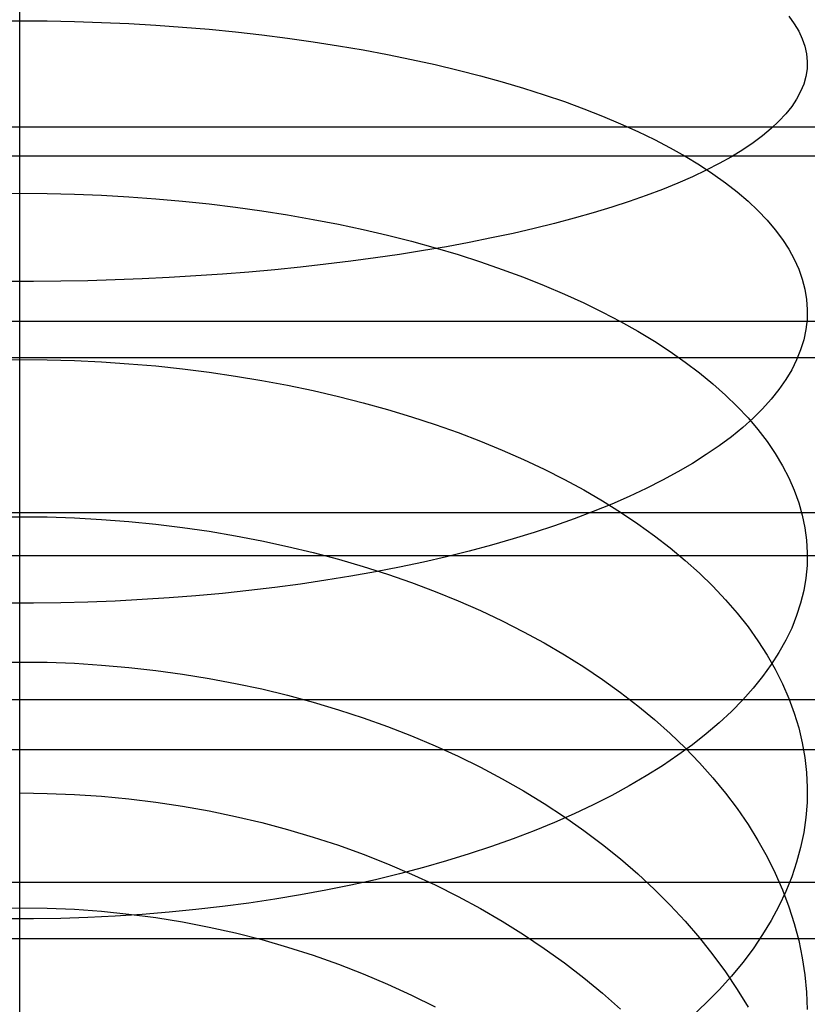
# Model space of a CAD drawing. Header units: millimetres. Extents: x -9 to 331, y -124 to 233.
# Tile 7 of 76: x 3 to 16, y -93 to -78. Entities that reach past the tile are written whole.
import ezdxf

# ---------------------------------------------------------------- set-up
doc = ezdxf.new("R2010")
doc.units = ezdxf.units.MM
doc.layers.add('Up Step Stool_Ferm Living', color=7, linetype='Continuous', true_color=0x000000)

msp = doc.modelspace()

# ---------------------------------------------------------------- linework, layer by layer
at = {"layer": 'Up Step Stool_Ferm Living'}
for p, q in [((3.488, -78.243, 150.019), (3.488, -76.359, 150.386)), ((3.488, -78.249, 137.15), (3.488, -76.846, 137.517)), ((3.054, -77.805, 124.136), (3.488, -77.803, 124.129)), ((3.488, -78.715, 123.751), (3.488, -77.768, 124.142)), ((3.488, -77.803, 124.129), (3.922, -77.805, 124.136)), ((3.922, -77.805, 124.136), (4.355, -77.814, 124.157)), ((4.355, -77.814, 124.157), (4.787, -77.828, 124.192)), ((4.787, -77.828, 124.192), (5.218, -77.847, 124.24)), ((5.218, -77.847, 124.24), (5.647, -77.872, 124.303)), ((15.695, -77.731, 134.5), (15.781, -77.849, 134.909)), ((15.781, -77.849, 134.909), (15.852, -77.968, 135.32)), ((5.647, -77.872, 124.303), (6.073, -77.903, 124.38)), ((6.073, -77.903, 124.38), (6.495, -77.938, 124.47)), ((6.495, -77.938, 124.47), (6.915, -77.98, 124.574)), ((6.915, -77.98, 124.574), (7.33, -78.026, 124.691)), ((7.33, -78.026, 124.691), (7.74, -78.078, 124.821)), ((15.852, -77.968, 135.32), (15.908, -78.087, 135.733)), ((7.74, -78.078, 124.821), (8.146, -78.136, 124.965)), ((8.146, -78.136, 124.965), (8.546, -78.198, 125.122)), ((15.908, -78.087, 135.733), (15.95, -78.207, 136.148)), ((3.488, -80.113, 149.586), (3.488, -78.243, 150.019)), ((3.488, -79.64, 136.734), (3.488, -78.249, 137.15)), ((8.546, -78.198, 125.122), (8.939, -78.266, 125.291)), ((8.939, -78.266, 125.291), (9.326, -78.338, 125.473)), ((9.326, -78.338, 125.473), (9.706, -78.416, 125.668)), ((15.95, -78.207, 136.148), (15.976, -78.327, 136.564)), ((15.976, -78.327, 136.564), (15.987, -78.447, 136.981)), ((9.706, -78.416, 125.668), (10.079, -78.498, 125.874)), ((15.987, -78.447, 136.981), (15.984, -78.568, 137.398)), ((10.079, -78.498, 125.874), (10.444, -78.585, 126.093)), ((10.444, -78.585, 126.093), (10.8, -78.676, 126.323)), ((15.984, -78.568, 137.398), (15.965, -78.688, 137.814)), ((3.488, -79.649, 123.327), (3.488, -78.715, 123.751)), ((10.8, -78.676, 126.323), (11.147, -78.773, 126.564)), ((11.147, -78.773, 126.564), (11.486, -78.873, 126.817)), ((15.931, -78.808, 138.23), (15.882, -78.927, 138.644)), ((15.965, -78.688, 137.814), (15.931, -78.808, 138.23)), ((11.486, -78.873, 126.817), (11.814, -78.978, 127.08)), ((15.882, -78.927, 138.644), (15.818, -79.046, 139.057)), ((11.814, -78.978, 127.08), (12.133, -79.087, 127.354)), ((12.133, -79.087, 127.354), (12.441, -79.2, 127.638)), ((15.818, -79.046, 139.057), (15.74, -79.164, 139.467)), ((12.441, -79.2, 127.638), (12.738, -79.317, 127.931)), ((15.74, -79.164, 139.467), (15.646, -79.282, 139.874)), ((12.738, -79.317, 127.931), (13.024, -79.438, 128.234)), ((15.538, -79.398, 140.277), (15.416, -79.514, 140.677)), ((15.646, -79.282, 139.874), (15.538, -79.398, 140.277)), ((331.056, -79.491, 149.737), (-8.925, -79.491, 149.737)), ((13.024, -79.438, 128.234), (13.299, -79.562, 128.546)), ((13.299, -79.562, 128.546), (13.562, -79.689, 128.867)), ((15.416, -79.514, 140.677), (15.279, -79.628, 141.073)), ((3.488, -81.015, 136.272), (3.488, -79.64, 136.734)), ((3.488, -80.567, 122.872), (3.488, -79.649, 123.327)), ((13.562, -79.689, 128.867), (13.813, -79.82, 129.196)), ((15.127, -79.741, 141.464), (14.962, -79.852, 141.849)), ((15.279, -79.628, 141.073), (15.127, -79.741, 141.464)), ((13.813, -79.82, 129.196), (14.051, -79.955, 129.533)), ((14.962, -79.852, 141.849), (14.783, -79.962, 142.229)), ((331.056, -79.953, 151.683), (-8.925, -79.953, 151.683)), ((14.051, -79.955, 129.533), (14.277, -80.092, 129.877)), ((14.783, -79.962, 142.229), (14.591, -80.069, 142.603)), ((3.488, -81.966, 149.088), (3.488, -80.113, 149.586)), ((14.385, -80.175, 142.97), (14.166, -80.279, 143.329)), ((14.277, -80.092, 129.877), (14.489, -80.232, 130.229)), ((14.591, -80.069, 142.603), (14.385, -80.175, 142.97)), ((14.166, -80.279, 143.329), (13.934, -80.381, 143.682)), ((14.489, -80.232, 130.229), (14.689, -80.374, 130.587)), ((13.689, -80.48, 144.026), (13.432, -80.577, 144.362)), ((13.934, -80.381, 143.682), (13.689, -80.48, 144.026)), ((14.689, -80.374, 130.587), (14.875, -80.519, 130.951)), ((14.875, -80.519, 130.951), (15.047, -80.667, 131.321)), ((3.054, -80.545, 122.892), (3.488, -80.542, 122.885)), ((3.488, -80.542, 122.885), (3.922, -80.545, 122.892)), ((3.488, -81.469, 122.385), (3.488, -80.567, 122.872)), ((3.922, -80.545, 122.892), (4.355, -80.556, 122.912)), ((4.355, -80.556, 122.912), (4.787, -80.573, 122.945)), ((4.787, -80.573, 122.945), (5.218, -80.597, 122.992)), ((5.218, -80.597, 122.992), (5.647, -80.628, 123.052)), ((5.647, -80.628, 123.052), (6.073, -80.666, 123.125)), ((6.073, -80.666, 123.125), (6.495, -80.711, 123.211)), ((13.163, -80.671, 144.689), (12.883, -80.763, 145.007)), ((13.432, -80.577, 144.362), (13.163, -80.671, 144.689)), ((15.047, -80.667, 131.321), (15.205, -80.816, 131.696)), ((6.495, -80.711, 123.211), (6.915, -80.762, 123.31)), ((6.915, -80.762, 123.31), (7.33, -80.821, 123.422)), ((7.33, -80.821, 123.422), (7.74, -80.885, 123.547)), ((12.883, -80.763, 145.007), (12.591, -80.852, 145.316)), ((15.205, -80.816, 131.696), (15.349, -80.968, 132.077)), ((7.74, -80.885, 123.547), (8.146, -80.957, 123.684)), ((8.146, -80.957, 123.684), (8.546, -81.034, 123.833)), ((12.288, -80.938, 145.614), (11.975, -81.022, 145.903)), ((12.591, -80.852, 145.316), (12.288, -80.938, 145.614)), ((15.349, -80.968, 132.077), (15.479, -81.121, 132.461)), ((3.488, -82.374, 135.763), (3.488, -81.015, 136.272)), ((8.546, -81.034, 123.833), (8.939, -81.118, 123.995)), ((8.939, -81.118, 123.995), (9.326, -81.209, 124.169)), ((11.651, -81.102, 146.18), (11.318, -81.179, 146.447)), ((11.975, -81.022, 145.903), (11.651, -81.102, 146.18)), ((15.479, -81.121, 132.461), (15.594, -81.276, 132.85)), ((9.326, -81.209, 124.169), (9.706, -81.305, 124.355)), ((9.706, -81.305, 124.355), (10.079, -81.408, 124.552)), ((10.975, -81.252, 146.703), (10.623, -81.323, 146.946)), ((11.318, -81.179, 146.447), (10.975, -81.252, 146.703)), ((15.594, -81.276, 132.85), (15.695, -81.432, 133.242)), ((9.894, -81.453, 147.398), (9.517, -81.513, 147.606)), ((10.262, -81.39, 147.178), (9.894, -81.453, 147.398)), ((10.079, -81.408, 124.552), (10.444, -81.516, 124.761)), ((10.623, -81.323, 146.946), (10.262, -81.39, 147.178)), ((15.695, -81.432, 133.242), (15.781, -81.589, 133.637)), ((3.488, -82.354, 121.868), (3.488, -81.469, 122.385)), ((8.743, -81.622, 147.982), (8.346, -81.67, 148.151)), ((9.134, -81.569, 147.8), (8.743, -81.622, 147.982)), ((9.517, -81.513, 147.606), (9.134, -81.569, 147.8)), ((10.444, -81.516, 124.761), (10.8, -81.63, 124.981)), ((15.781, -81.589, 133.637), (15.852, -81.747, 134.035)), ((7.536, -81.756, 148.448), (7.123, -81.793, 148.576)), ((7.944, -81.715, 148.306), (7.536, -81.756, 148.448)), ((8.346, -81.67, 148.151), (7.944, -81.715, 148.306)), ((10.8, -81.63, 124.981), (11.147, -81.75, 125.211)), ((11.147, -81.75, 125.211), (11.486, -81.875, 125.453)), ((15.852, -81.747, 134.035), (15.908, -81.907, 134.434)), ((4.571, -81.93, 149.05), (4.138, -81.938, 149.079)), ((5.003, -81.917, 149.007), (4.571, -81.93, 149.05)), ((5.433, -81.901, 148.949), (5.003, -81.917, 149.007)), ((5.86, -81.88, 148.877), (5.433, -81.901, 148.949)), ((6.284, -81.855, 148.791), (5.86, -81.88, 148.877)), ((6.706, -81.826, 148.691), (6.284, -81.855, 148.791)), ((7.123, -81.793, 148.576), (6.706, -81.826, 148.691)), ((11.486, -81.875, 125.453), (11.814, -82.006, 125.704)), ((15.908, -81.907, 134.434), (15.95, -82.066, 134.836)), ((3.705, -81.942, 149.093), (3.271, -81.942, 149.093)), ((3.488, -83.801, 148.527), (3.488, -81.966, 149.088)), ((4.138, -81.938, 149.079), (3.705, -81.942, 149.093)), ((11.814, -82.006, 125.704), (12.133, -82.142, 125.966)), ((15.95, -82.066, 134.836), (15.976, -82.227, 135.238)), ((12.133, -82.142, 125.966), (12.441, -82.283, 126.237)), ((15.976, -82.227, 135.238), (15.987, -82.387, 135.641)), ((3.488, -83.221, 121.321), (3.488, -82.354, 121.868)), ((3.488, -83.715, 135.207), (3.488, -82.374, 135.763)), ((12.441, -82.283, 126.237), (12.738, -82.428, 126.517)), ((15.987, -82.387, 135.641), (15.984, -82.548, 136.044)), ((12.738, -82.428, 126.517), (13.024, -82.578, 126.807)), ((15.984, -82.548, 136.044), (15.965, -82.708, 136.447)), ((331.056, -82.58, 148.908), (-8.925, -82.58, 148.908)), ((13.024, -82.578, 126.807), (13.299, -82.733, 127.105)), ((15.965, -82.708, 136.447), (15.931, -82.868, 136.849)), ((13.299, -82.733, 127.105), (13.562, -82.892, 127.411)), ((15.931, -82.868, 136.849), (15.882, -83.027, 137.249)), ((13.562, -82.892, 127.411), (13.813, -83.056, 127.725)), ((15.882, -83.027, 137.249), (15.818, -83.186, 137.648)), ((331.056, -83.155, 150.824), (-8.925, -83.155, 150.824)), ((3.054, -83.187, 121.353), (3.488, -83.182, 121.347)), ((3.488, -83.182, 121.347), (3.922, -83.187, 121.353)), ((3.922, -83.187, 121.353), (4.355, -83.199, 121.372)), ((13.813, -83.056, 127.725), (14.051, -83.223, 128.047)), ((15.818, -83.186, 137.648), (15.74, -83.344, 138.044)), ((3.488, -84.069, 120.745), (3.488, -83.221, 121.321)), ((4.355, -83.199, 121.372), (4.787, -83.22, 121.403)), ((4.787, -83.22, 121.403), (5.218, -83.248, 121.447)), ((5.218, -83.248, 121.447), (5.647, -83.285, 121.504)), ((5.647, -83.285, 121.504), (6.073, -83.331, 121.573)), ((6.073, -83.331, 121.573), (6.495, -83.384, 121.654)), ((14.051, -83.223, 128.047), (14.277, -83.394, 128.376)), ((15.74, -83.344, 138.044), (15.646, -83.501, 138.438)), ((6.495, -83.384, 121.654), (6.915, -83.445, 121.747)), ((6.915, -83.445, 121.747), (7.33, -83.514, 121.853)), ((14.277, -83.394, 128.376), (14.489, -83.568, 128.712)), ((7.33, -83.514, 121.853), (7.74, -83.591, 121.97)), ((7.74, -83.591, 121.97), (8.146, -83.676, 122.1)), ((14.489, -83.568, 128.712), (14.689, -83.746, 129.054)), ((15.538, -83.656, 138.829), (15.416, -83.81, 139.215)), ((15.646, -83.501, 138.438), (15.538, -83.656, 138.829)), ((3.488, -85.036, 134.606), (3.488, -83.715, 135.207)), ((3.488, -85.616, 147.901), (3.488, -83.801, 148.527)), ((8.146, -83.676, 122.1), (8.546, -83.769, 122.241)), ((8.546, -83.769, 122.241), (8.939, -83.869, 122.393)), ((14.689, -83.746, 129.054), (14.875, -83.926, 129.402)), ((15.416, -83.81, 139.215), (15.279, -83.963, 139.598)), ((8.939, -83.869, 122.393), (9.326, -83.976, 122.557)), ((14.875, -83.926, 129.402), (15.047, -84.11, 129.755)), ((15.279, -83.963, 139.598), (15.127, -84.113, 139.976)), ((3.488, -84.896, 120.14), (3.488, -84.069, 120.745)), ((9.326, -83.976, 122.557), (9.706, -84.091, 122.732)), ((9.706, -84.091, 122.732), (10.079, -84.213, 122.918)), ((15.127, -84.113, 139.976), (14.962, -84.262, 140.348)), ((15.047, -84.11, 129.755), (15.205, -84.296, 130.114)), ((10.079, -84.213, 122.918), (10.444, -84.342, 123.114)), ((14.962, -84.262, 140.348), (14.783, -84.408, 140.716)), ((10.444, -84.342, 123.114), (10.8, -84.478, 123.322)), ((14.783, -84.408, 140.716), (14.591, -84.552, 141.077)), ((15.205, -84.296, 130.114), (15.349, -84.485, 130.477)), ((10.8, -84.478, 123.322), (11.147, -84.621, 123.539)), ((14.591, -84.552, 141.077), (14.385, -84.693, 141.432)), ((15.349, -84.485, 130.477), (15.479, -84.676, 130.844)), ((11.147, -84.621, 123.539), (11.486, -84.77, 123.766)), ((14.385, -84.693, 141.432), (14.166, -84.831, 141.779)), ((15.479, -84.676, 130.844), (15.594, -84.868, 131.215)), ((3.488, -85.703, 119.508), (3.488, -84.896, 120.14)), ((11.486, -84.77, 123.766), (11.814, -84.925, 124.003)), ((14.166, -84.831, 141.779), (13.934, -84.967, 142.12)), ((15.594, -84.868, 131.215), (15.695, -85.063, 131.59)), ((3.488, -86.336, 133.961), (3.488, -85.036, 134.606)), ((11.814, -84.925, 124.003), (12.133, -85.087, 124.249)), ((13.934, -84.967, 142.12), (13.689, -85.1, 142.453)), ((15.695, -85.063, 131.59), (15.781, -85.259, 131.967)), ((12.133, -85.087, 124.249), (12.441, -85.254, 124.505)), ((13.689, -85.1, 142.453), (13.432, -85.229, 142.778)), ((12.441, -85.254, 124.505), (12.738, -85.428, 124.769)), ((13.163, -85.355, 143.094), (12.883, -85.478, 143.402)), ((13.432, -85.229, 142.778), (13.163, -85.355, 143.094)), ((15.781, -85.259, 131.967), (15.852, -85.456, 132.347)), ((12.883, -85.478, 143.402), (12.591, -85.596, 143.7)), ((12.738, -85.428, 124.769), (13.024, -85.607, 125.042)), ((15.852, -85.456, 132.347), (15.908, -85.655, 132.729)), ((331.056, -85.616, 147.901), (-8.925, -85.616, 147.901)), ((3.054, -85.683, 119.533), (3.488, -85.678, 119.527)), ((3.488, -87.407, 147.213), (3.488, -85.616, 147.901)), ((3.488, -85.678, 119.527), (3.922, -85.683, 119.533)), ((3.922, -85.683, 119.533), (4.355, -85.697, 119.551)), ((12.591, -85.596, 143.7), (12.288, -85.711, 143.989)), ((13.024, -85.607, 125.042), (13.299, -85.791, 125.322)), ((15.908, -85.655, 132.729), (15.95, -85.854, 133.112)), ((3.488, -86.487, 118.848), (3.488, -85.703, 119.508)), ((4.355, -85.697, 119.551), (4.787, -85.721, 119.58)), ((4.787, -85.721, 119.58), (5.218, -85.754, 119.621)), ((5.218, -85.754, 119.621), (5.647, -85.797, 119.673)), ((5.647, -85.797, 119.673), (6.073, -85.849, 119.737)), ((11.975, -85.822, 144.268), (11.651, -85.929, 144.536)), ((12.288, -85.711, 143.989), (11.975, -85.822, 144.268)), ((13.299, -85.791, 125.322), (13.562, -85.98, 125.611)), ((6.073, -85.849, 119.737), (6.495, -85.91, 119.812)), ((6.495, -85.91, 119.812), (6.915, -85.981, 119.899)), ((6.915, -85.981, 119.899), (7.33, -86.06, 119.997)), ((11.651, -85.929, 144.536), (11.318, -86.032, 144.794)), ((13.562, -85.98, 125.611), (13.813, -86.174, 125.907)), ((15.95, -85.854, 133.112), (15.976, -86.053, 133.497)), ((7.33, -86.06, 119.997), (7.74, -86.149, 120.106)), ((7.74, -86.149, 120.106), (8.146, -86.247, 120.226)), ((10.975, -86.13, 145.041), (10.623, -86.224, 145.277)), ((11.318, -86.032, 144.794), (10.975, -86.13, 145.041)), ((15.976, -86.053, 133.497), (15.987, -86.253, 133.882)), ((331.056, -86.3, 149.78), (-8.925, -86.3, 149.78)), ((8.146, -86.247, 120.226), (8.546, -86.353, 120.356)), ((10.262, -86.314, 145.501), (9.894, -86.398, 145.714)), ((10.623, -86.224, 145.277), (10.262, -86.314, 145.501)), ((13.813, -86.174, 125.907), (14.051, -86.373, 126.21)), ((15.987, -86.253, 133.882), (15.984, -86.453, 134.267)), ((3.488, -87.613, 133.271), (3.488, -86.336, 133.961)), ((8.546, -86.353, 120.356), (8.939, -86.469, 120.498)), ((8.939, -86.469, 120.498), (9.326, -86.592, 120.65)), ((9.894, -86.398, 145.714), (9.517, -86.478, 145.915)), ((14.051, -86.373, 126.21), (14.277, -86.577, 126.52)), ((15.984, -86.453, 134.267), (15.965, -86.653, 134.651)), ((3.488, -87.249, 118.161), (3.488, -86.487, 118.848)), ((8.743, -86.623, 146.279), (8.346, -86.688, 146.442)), ((9.134, -86.553, 146.103), (8.743, -86.623, 146.279)), ((9.517, -86.478, 145.915), (9.134, -86.553, 146.103)), ((9.326, -86.592, 120.65), (9.706, -86.724, 120.812)), ((14.277, -86.577, 126.52), (14.489, -86.784, 126.836)), ((7.944, -86.748, 146.592), (7.536, -86.802, 146.729)), ((8.346, -86.688, 146.442), (7.944, -86.748, 146.592)), ((9.706, -86.724, 120.812), (10.079, -86.865, 120.985)), ((14.489, -86.784, 126.836), (14.689, -86.996, 127.159)), ((15.965, -86.653, 134.651), (15.931, -86.852, 135.035)), ((6.284, -86.934, 147.06), (5.86, -86.968, 147.144)), ((6.706, -86.896, 146.963), (6.284, -86.934, 147.06)), ((7.123, -86.852, 146.853), (6.706, -86.896, 146.963)), ((7.536, -86.802, 146.729), (7.123, -86.852, 146.853)), ((10.079, -86.865, 120.985), (10.444, -87.013, 121.167)), ((15.931, -86.852, 135.035), (15.882, -87.051, 135.418)), ((3.705, -87.051, 147.353), (3.271, -87.051, 147.353)), ((4.138, -87.045, 147.339), (3.705, -87.051, 147.353)), ((4.571, -87.034, 147.311), (4.138, -87.045, 147.339)), ((5.003, -87.018, 147.269), (4.571, -87.034, 147.311)), ((5.433, -86.995, 147.213), (5.003, -87.018, 147.269)), ((5.86, -86.968, 147.144), (5.433, -86.995, 147.213)), ((10.444, -87.013, 121.167), (10.8, -87.17, 121.359)), ((14.689, -86.996, 127.159), (14.875, -87.211, 127.486)), ((15.882, -87.051, 135.418), (15.818, -87.249, 135.799)), ((3.488, -87.986, 117.449), (3.488, -87.249, 118.161)), ((10.8, -87.17, 121.359), (11.147, -87.334, 121.561)), ((14.875, -87.211, 127.486), (15.047, -87.429, 127.819)), ((15.818, -87.249, 135.799), (15.74, -87.446, 136.177)), ((3.488, -89.173, 146.462), (3.488, -87.407, 147.213)), ((11.147, -87.334, 121.561), (11.486, -87.505, 121.771)), ((11.486, -87.505, 121.771), (11.814, -87.684, 121.991)), ((15.047, -87.429, 127.819), (15.205, -87.651, 128.157)), ((15.74, -87.446, 136.177), (15.646, -87.641, 136.553)), ((3.488, -88.865, 132.539), (3.488, -87.613, 133.271)), ((11.814, -87.684, 121.991), (12.133, -87.87, 122.22)), ((15.205, -87.651, 128.157), (15.349, -87.875, 128.5)), ((15.646, -87.641, 136.553), (15.538, -87.835, 136.926)), ((12.133, -87.87, 122.22), (12.441, -88.063, 122.456)), ((15.349, -87.875, 128.5), (15.479, -88.102, 128.846)), ((15.538, -87.835, 136.926), (15.416, -88.026, 137.296)), ((3.054, -87.991, 117.455), (3.488, -87.986, 117.449)), ((3.488, -88.699, 116.713), (3.488, -87.986, 117.449)), ((3.488, -87.986, 117.449), (3.922, -87.991, 117.455)), ((3.922, -87.991, 117.455), (4.355, -88.007, 117.471)), ((4.355, -88.007, 117.471), (4.787, -88.034, 117.497)), ((4.787, -88.034, 117.497), (5.218, -88.071, 117.534)), ((15.416, -88.026, 137.296), (15.279, -88.216, 137.661)), ((5.218, -88.071, 117.534), (5.647, -88.119, 117.582)), ((5.647, -88.119, 117.582), (6.073, -88.177, 117.64)), ((6.073, -88.177, 117.64), (6.495, -88.246, 117.709)), ((12.441, -88.063, 122.456), (12.738, -88.263, 122.701)), ((15.479, -88.102, 128.846), (15.594, -88.332, 129.195)), ((6.495, -88.246, 117.709), (6.915, -88.325, 117.788)), ((6.915, -88.325, 117.788), (7.33, -88.414, 117.877)), ((12.738, -88.263, 122.701), (13.024, -88.469, 122.954)), ((15.279, -88.216, 137.661), (15.127, -88.404, 138.022)), ((15.594, -88.332, 129.195), (15.695, -88.563, 129.548)), ((7.33, -88.414, 117.877), (7.74, -88.514, 117.976)), ((13.024, -88.469, 122.954), (13.299, -88.681, 123.215)), ((15.127, -88.404, 138.022), (14.962, -88.589, 138.378)), ((331.056, -88.587, 146.719), (-8.925, -88.587, 146.719)), ((7.74, -88.514, 117.976), (8.146, -88.623, 118.085)), ((8.146, -88.623, 118.085), (8.546, -88.743, 118.204)), ((14.962, -88.589, 138.378), (14.783, -88.771, 138.729)), ((15.695, -88.563, 129.548), (15.781, -88.797, 129.904)), ((3.488, -89.386, 115.952), (3.488, -88.699, 116.713)), ((8.546, -88.743, 118.204), (8.939, -88.872, 118.333)), ((13.299, -88.681, 123.215), (13.562, -88.899, 123.482)), ((14.783, -88.771, 138.729), (14.591, -88.95, 139.074)), ((15.781, -88.797, 129.904), (15.852, -89.032, 130.262)), ((3.488, -90.092, 131.764), (3.488, -88.865, 132.539)), ((8.939, -88.872, 118.333), (9.326, -89.011, 118.472)), ((13.562, -88.899, 123.482), (13.813, -89.122, 123.757)), ((14.591, -88.95, 139.074), (14.385, -89.126, 139.413)), ((9.326, -89.011, 118.472), (9.706, -89.159, 118.619)), ((13.813, -89.122, 123.757), (14.051, -89.351, 124.038)), ((14.385, -89.126, 139.413), (14.166, -89.299, 139.745)), ((15.852, -89.032, 130.262), (15.908, -89.268, 130.621)), ((3.488, -90.912, 145.65), (3.488, -89.173, 146.462)), ((9.706, -89.159, 118.619), (10.079, -89.316, 118.776)), ((15.908, -89.268, 130.621), (15.95, -89.505, 130.983)), ((331.056, -89.38, 148.555), (-8.925, -89.38, 148.555)), ((3.488, -90.046, 115.168), (3.488, -89.386, 115.952)), ((10.079, -89.316, 118.776), (10.444, -89.483, 118.943)), ((14.166, -89.299, 139.745), (13.934, -89.468, 140.071)), ((14.051, -89.351, 124.038), (14.277, -89.585, 124.326)), ((10.444, -89.483, 118.943), (10.8, -89.658, 119.117)), ((13.934, -89.468, 140.071), (13.689, -89.633, 140.389)), ((14.277, -89.585, 124.326), (14.489, -89.824, 124.619)), ((15.95, -89.505, 130.983), (15.976, -89.742, 131.345)), ((10.8, -89.658, 119.117), (11.147, -89.842, 119.301)), ((13.689, -89.633, 140.389), (13.432, -89.794, 140.699)), ((15.976, -89.742, 131.345), (15.987, -89.98, 131.707)), ((11.147, -89.842, 119.301), (11.486, -90.034, 119.493)), ((13.432, -89.794, 140.699), (13.163, -89.951, 141.001)), ((14.489, -89.824, 124.619), (14.689, -90.067, 124.918)), ((3.488, -90.68, 114.363), (3.488, -90.046, 115.168)), ((3.488, -90.066, 115.144), (3.922, -90.072, 115.149)), ((11.486, -90.034, 119.493), (11.814, -90.235, 119.693)), ((13.163, -89.951, 141.001), (12.883, -90.104, 141.295)), ((14.689, -90.067, 124.918), (14.875, -90.315, 125.222)), ((15.987, -89.98, 131.707), (15.984, -90.218, 132.07)), ((3.488, -91.292, 130.947), (3.488, -90.092, 131.764)), ((3.922, -90.072, 115.149), (4.355, -90.09, 115.163)), ((4.355, -90.09, 115.163), (4.787, -90.119, 115.187)), ((4.787, -90.119, 115.187), (5.218, -90.16, 115.22)), ((5.218, -90.16, 115.22), (5.647, -90.212, 115.262)), ((5.647, -90.212, 115.262), (6.073, -90.276, 115.314)), ((12.883, -90.104, 141.295), (12.591, -90.252, 141.58)), ((15.984, -90.218, 132.07), (15.965, -90.456, 132.433)), ((6.073, -90.276, 115.314), (6.495, -90.352, 115.375)), ((6.495, -90.352, 115.375), (6.915, -90.438, 115.445)), ((11.814, -90.235, 119.693), (12.133, -90.444, 119.901)), ((12.591, -90.252, 141.58), (12.288, -90.395, 141.856)), ((14.875, -90.315, 125.222), (15.047, -90.566, 125.531)), ((6.915, -90.438, 115.445), (7.33, -90.536, 115.525)), ((7.33, -90.536, 115.525), (7.74, -90.646, 115.613)), ((11.975, -90.533, 142.122), (11.651, -90.666, 142.379)), ((12.288, -90.395, 141.856), (11.975, -90.533, 142.122)), ((12.133, -90.444, 119.901), (12.441, -90.66, 120.117)), ((15.965, -90.456, 132.433), (15.931, -90.693, 132.794)), ((3.488, -91.286, 113.536), (3.488, -90.68, 114.363)), ((7.74, -90.646, 115.613), (8.146, -90.766, 115.711)), ((11.651, -90.666, 142.379), (11.318, -90.794, 142.625)), ((12.441, -90.66, 120.117), (12.738, -90.884, 120.34)), ((15.047, -90.566, 125.531), (15.205, -90.821, 125.844)), ((15.931, -90.693, 132.794), (15.882, -90.93, 133.155)), ((8.146, -90.766, 115.711), (8.546, -90.897, 115.817)), ((11.318, -90.794, 142.625), (10.975, -90.917, 142.861)), ((15.205, -90.821, 125.844), (15.349, -91.08, 126.161)), ((3.488, -92.622, 144.778), (3.488, -90.912, 145.65)), ((8.546, -90.897, 115.817), (8.939, -91.039, 115.932)), ((10.975, -90.917, 142.861), (10.623, -91.034, 143.086)), ((12.738, -90.884, 120.34), (13.024, -91.114, 120.57)), ((15.882, -90.93, 133.155), (15.818, -91.165, 133.514)), ((8.939, -91.039, 115.932), (9.326, -91.191, 116.055)), ((10.262, -91.145, 143.3), (9.894, -91.251, 143.503)), ((10.623, -91.034, 143.086), (10.262, -91.145, 143.3)), ((13.024, -91.114, 120.57), (13.299, -91.352, 120.808)), ((15.349, -91.08, 126.161), (15.479, -91.341, 126.483)), ((3.488, -91.863, 112.688), (3.488, -91.286, 113.536)), ((3.488, -92.463, 130.09), (3.488, -91.292, 130.947)), ((9.326, -91.191, 116.055), (9.706, -91.353, 116.187)), ((9.894, -91.251, 143.503), (9.517, -91.35, 143.695)), ((15.818, -91.165, 133.514), (15.74, -91.399, 133.87)), ((9.134, -91.443, 143.875), (8.743, -91.531, 144.043)), ((9.517, -91.35, 143.695), (9.134, -91.443, 143.875)), ((9.706, -91.353, 116.187), (10.079, -91.526, 116.327)), ((13.299, -91.352, 120.808), (13.562, -91.597, 121.051)), ((15.479, -91.341, 126.483), (15.594, -91.605, 126.807)), ((15.74, -91.399, 133.87), (15.646, -91.632, 134.225)), ((331.056, -91.486, 145.366), (-8.925, -91.486, 145.366)), ((8.346, -91.612, 144.199), (7.944, -91.686, 144.342)), ((8.743, -91.531, 144.043), (8.346, -91.612, 144.199)), ((10.079, -91.526, 116.327), (10.444, -91.709, 116.475)), ((13.562, -91.597, 121.051), (13.813, -91.847, 121.302)), ((15.646, -91.632, 134.225), (15.538, -91.862, 134.576)), ((15.594, -91.605, 126.807), (15.695, -91.872, 127.134)), ((7.536, -91.754, 144.473), (7.123, -91.816, 144.591)), ((7.944, -91.686, 144.342), (7.536, -91.754, 144.473)), ((10.444, -91.709, 116.475), (10.8, -91.901, 116.631)), ((3.054, -91.894, 112.654), (3.488, -91.888, 112.65)), ((3.488, -92.41, 111.822), (3.488, -91.863, 112.688)), ((3.488, -91.888, 112.65), (3.922, -91.894, 112.654)), ((3.922, -91.894, 112.654), (4.355, -91.913, 112.666)), ((4.355, -91.913, 112.666), (4.787, -91.945, 112.687)), ((6.284, -91.919, 144.79), (5.86, -91.96, 144.869)), ((6.706, -91.871, 144.697), (6.284, -91.919, 144.79)), ((7.123, -91.816, 144.591), (6.706, -91.871, 144.697)), ((10.8, -91.901, 116.631), (11.147, -92.103, 116.794)), ((13.813, -91.847, 121.302), (14.051, -92.104, 121.558)), ((15.538, -91.862, 134.576), (15.416, -92.091, 134.924)), ((15.695, -91.872, 127.134), (15.781, -92.14, 127.464)), ((3.705, -92.064, 145.069), (3.271, -92.064, 145.069)), ((4.138, -92.057, 145.056), (3.705, -92.064, 145.069)), ((4.571, -92.043, 145.029), (4.138, -92.057, 145.056)), ((5.003, -92.022, 144.989), (4.571, -92.043, 145.029)), ((4.787, -91.945, 112.687), (5.218, -91.989, 112.715)), ((5.433, -91.995, 144.936), (5.003, -92.022, 144.989)), ((5.218, -91.989, 112.715), (5.647, -92.045, 112.752)), ((5.86, -91.96, 144.869), (5.433, -91.995, 144.936)), ((5.647, -92.045, 112.752), (6.073, -92.114, 112.797)), ((15.416, -92.091, 134.924), (15.279, -92.316, 135.268)), ((6.073, -92.114, 112.797), (6.495, -92.196, 112.85)), ((6.495, -92.196, 112.85), (6.915, -92.289, 112.911)), ((11.147, -92.103, 116.794), (11.486, -92.314, 116.966)), ((14.051, -92.104, 121.558), (14.277, -92.366, 121.819)), ((15.781, -92.14, 127.464), (15.852, -92.411, 127.796)), ((331.056, -92.384, 147.153), (-8.925, -92.384, 147.153)), ((3.488, -92.928, 110.937), (3.488, -92.41, 111.822)), ((6.915, -92.289, 112.911), (7.33, -92.395, 112.98)), ((7.33, -92.395, 112.98), (7.74, -92.512, 113.057)), ((11.486, -92.314, 116.966), (11.814, -92.535, 117.144)), ((14.277, -92.366, 121.819), (14.489, -92.634, 122.087)), ((15.279, -92.316, 135.268), (15.127, -92.539, 135.608)), ((15.852, -92.411, 127.796), (15.908, -92.682, 128.13)), ((3.488, -93.604, 129.194), (3.488, -92.463, 130.09)), ((7.74, -92.512, 113.057), (8.146, -92.642, 113.142)), ((11.814, -92.535, 117.144), (12.133, -92.763, 117.329)), ((15.127, -92.539, 135.608), (14.962, -92.76, 135.944)), ((3.488, -94.3, 143.847), (3.488, -92.622, 144.778)), ((8.146, -92.642, 113.142), (8.546, -92.783, 113.234)), ((14.489, -92.634, 122.087), (14.689, -92.907, 122.359)), ((15.908, -92.682, 128.13), (15.95, -92.955, 128.464)), ((8.546, -92.783, 113.234), (8.939, -92.936, 113.334)), ((12.133, -92.763, 117.329), (12.441, -93.001, 117.522)), ((14.962, -92.76, 135.944), (14.783, -92.976, 136.274)), ((3.488, -93.416, 110.036), (3.488, -92.928, 110.937)), ((8.939, -92.936, 113.334), (9.326, -93.1, 113.441)), ((12.441, -93.001, 117.522), (12.738, -93.246, 117.721)), ((14.783, -92.976, 136.274), (14.591, -93.19, 136.599)), ((14.689, -92.907, 122.359), (14.875, -93.185, 122.636)), ((15.95, -92.955, 128.464), (15.976, -93.228, 128.8)), ((9.326, -93.1, 113.441), (9.706, -93.275, 113.555)), ((14.591, -93.19, 136.599), (14.385, -93.399, 136.919)), ((14.875, -93.185, 122.636), (15.047, -93.466, 122.917)), ((9.706, -93.275, 113.555), (10.079, -93.462, 113.677)), ((12.738, -93.246, 117.721), (13.024, -93.5, 117.926)), ((15.976, -93.228, 128.8), (15.987, -93.502, 129.137)), ((3.488, -93.872, 109.118), (3.488, -93.416, 110.036)), ((14.385, -93.399, 136.919), (14.166, -93.605, 137.232))]:
    msp.add_line(p, q, dxfattribs=at)

doc.saveas('drawing.dxf')
